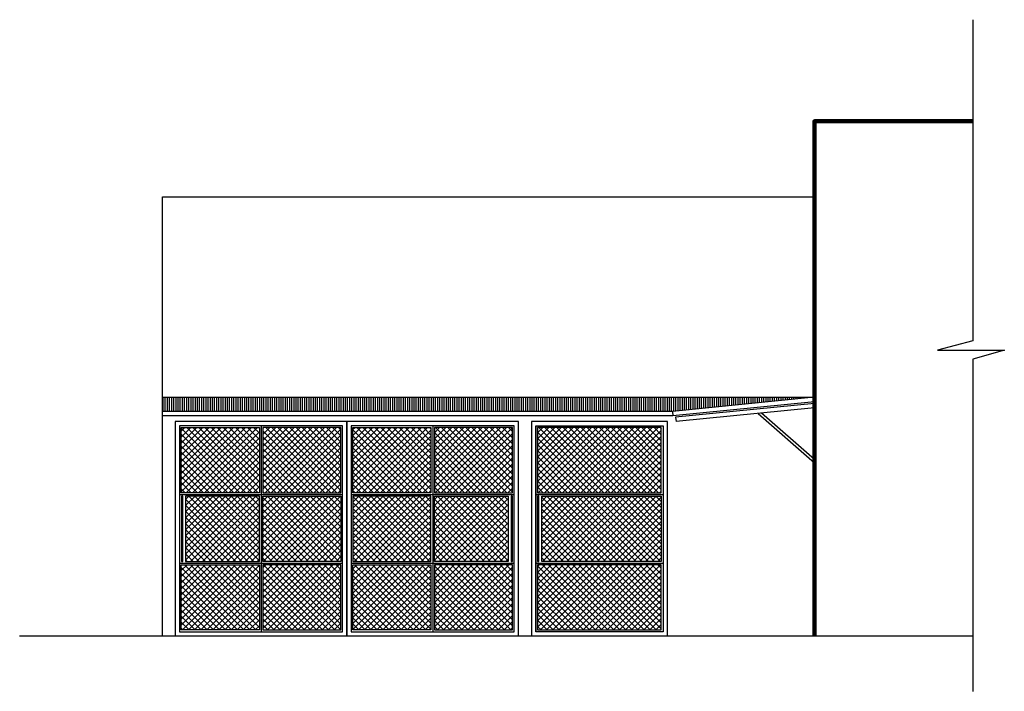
# Model space of a CAD drawing. Header units: metres. Extents: x -44 to 208, y -13 to 238.
# Tile 119 of 154: x 99 to 111, y 65 to 73. Entities that reach past the tile are written whole.
import ezdxf

# ---------------------------------------------------------------- set-up
doc = ezdxf.new("R2010")
doc.units = ezdxf.units.M
doc.header["$MEASUREMENT"] = 0
doc.layers.add('ALV-ALT', color=7, linetype='Continuous', lineweight=90)
doc.layers.add('VIS-V03', color=4, linetype='Continuous', lineweight=25)
for name, color, linetype in [('HTC-PIS', 8, 'Continuous'), ('PIS-CTE', 201, 'Continuous'), ('VIS-V01', 6, 'Continuous'), ('VIS-V05', 31, 'Continuous')]:
    doc.layers.add(name, color=color, linetype=linetype)

msp = doc.modelspace()

# ---------------------------------------------------------------- hatches: boundary and pattern name
at = {"layer": 'HTC-PIS'}
h = msp.add_hatch(dxfattribs=at)
h.set_pattern_fill('LINE', color=256, scale=0.2, angle=90)
h.paths.add_polyline_path([(108.684, 68.257), (101.091, 68.257), (101.091, 68.092), (107.034, 68.092)])
h = msp.add_hatch(dxfattribs=at)
h.set_pattern_fill('NET', color=256, scale=0.4, angle=45)
h.paths.add_polyline_path([(105.461, 67.146), (106.905, 67.146), (106.905, 67.906), (105.461, 67.906)])
h.paths.add_polyline_path([(105.511, 67.106), (105.511, 66.346), (106.905, 66.346), (106.905, 67.106)])
h.paths.add_polyline_path([(105.461, 66.306), (105.461, 65.546), (106.905, 65.546), (106.905, 66.306)])
h.paths.add_polyline_path([(104.261, 66.306), (104.261, 65.546), (105.171, 65.546), (105.171, 66.306)])
h.paths.add_polyline_path([(103.311, 66.306), (103.311, 65.546), (104.221, 65.546), (104.221, 66.306)])
h.paths.add_polyline_path([(104.221, 66.346), (104.221, 67.106), (103.311, 67.106), (103.311, 66.346)])
h.paths.add_polyline_path([(105.121, 67.106), (104.261, 67.106), (104.261, 66.346), (105.121, 66.346)])
h.paths.add_polyline_path([(105.171, 67.146), (105.171, 67.906), (104.261, 67.906), (104.261, 67.146)])
h.paths.add_polyline_path([(104.221, 67.146), (104.221, 67.906), (103.311, 67.906), (103.311, 67.146)])
h.paths.add_polyline_path([(103.171, 67.146), (103.171, 67.906), (102.261, 67.906), (102.261, 67.146)])
h.paths.add_polyline_path([(102.221, 67.906), (101.311, 67.906), (101.311, 67.146), (102.221, 67.146)])
h.paths.add_polyline_path([(102.221, 67.106), (101.361, 67.106), (101.361, 66.346), (102.221, 66.346)])
h.paths.add_polyline_path([(102.261, 66.346), (103.171, 66.346), (103.171, 67.106), (102.261, 67.106)])
h.paths.add_polyline_path([(102.261, 65.546), (103.171, 65.546), (103.171, 66.306), (102.261, 66.306)])
h.paths.add_polyline_path([(101.311, 66.306), (101.311, 65.546), (102.221, 65.546), (102.221, 66.306)])

# ---------------------------------------------------------------- linework, layer by layer
at = {"layer": 'ALV-ALT'}
msp.add_lwpolyline([(108.689, 65.476), (108.689, 71.476), (110.526, 71.476)], dxfattribs=at)
at = {"layer": 'HTC-PIS'}
for p, q in [((102.241, 67.926), (102.241, 65.526)), ((104.241, 67.926), (104.241, 65.526)), ((105.441, 67.926), (105.441, 65.526)), ((101.291, 67.126), (103.191, 67.126)), ((103.291, 67.126), (105.191, 67.126)), ((105.441, 67.126), (106.925, 67.126)), ((101.291, 66.326), (103.191, 66.326)), ((103.291, 66.326), (105.191, 66.326)), ((105.441, 66.326), (106.925, 66.326))]:
    msp.add_line(p, q, dxfattribs=at)
for points in [[(101.241, 65.476), (103.241, 65.476), (103.241, 67.976), (101.241, 67.976)], [(101.291, 65.526), (103.191, 65.526), (103.191, 67.926), (101.291, 67.926)], [(103.241, 65.476), (105.241, 65.476), (105.241, 67.976), (103.241, 67.976)], [(103.291, 65.526), (105.191, 65.526), (105.191, 67.926), (103.291, 67.926)], [(105.441, 67.926), (106.925, 67.926), (106.925, 65.526), (105.441, 65.526)], [(101.311, 67.906), (102.221, 67.906), (102.221, 67.146), (101.311, 67.146)], [(103.171, 67.906), (102.261, 67.906), (102.261, 67.146), (103.171, 67.146)], [(103.311, 67.906), (104.221, 67.906), (104.221, 67.146), (103.311, 67.146)], [(105.171, 67.906), (104.261, 67.906), (104.261, 67.146), (105.171, 67.146)], [(106.905, 67.906), (105.461, 67.906), (105.461, 67.146), (106.905, 67.146)], [(101.361, 66.346), (102.221, 66.346), (102.221, 67.106), (101.361, 67.106)], [(103.171, 66.346), (102.261, 66.346), (102.261, 67.106), (103.171, 67.106)], [(103.311, 66.346), (104.221, 66.346), (104.221, 67.106), (103.311, 67.106)], [(105.121, 66.346), (104.261, 66.346), (104.261, 67.106), (105.121, 67.106)], [(106.905, 66.346), (105.511, 66.346), (105.511, 67.106), (106.905, 67.106)], [(101.311, 66.306), (102.221, 66.306), (102.221, 65.546), (101.311, 65.546)], [(103.171, 66.306), (102.261, 66.306), (102.261, 65.546), (103.171, 65.546)], [(103.311, 66.306), (104.221, 66.306), (104.221, 65.546), (103.311, 65.546)], [(105.171, 66.306), (104.261, 66.306), (104.261, 65.546), (105.171, 65.546)], [(106.905, 66.306), (105.461, 66.306), (105.461, 65.546), (106.905, 65.546)]]:
    msp.add_lwpolyline(points, close=True, dxfattribs=at)
at = {"layer": 'PIS-CTE'}
msp.add_line((99.428, 65.476), (110.526, 65.476), dxfattribs=at)
at = {"layer": 'VIS-V01'}
for p, q in [((108.689, 68.187), (107.071, 68.025)), ((108.689, 68.137), (107.076, 67.976)), ((108.033, 68.071), (108.689, 67.495)), ((108.074, 68.075), (108.689, 67.535)), ((107.071, 68.025), (107.076, 67.976))]:
    msp.add_line(p, q, dxfattribs=at)
at = {"layer": 'VIS-V03'}
for p, q in [((108.689, 68.258), (107.034, 68.092)), ((108.689, 68.207), (107.039, 68.042)), ((107.034, 68.092), (101.091, 68.092)), ((107.039, 68.042), (101.091, 68.042)), ((107.034, 68.092), (107.039, 68.042))]:
    msp.add_line(p, q, dxfattribs=at)
at = {"layer": 'VIS-V05'}
msp.add_line((108.684, 68.257), (101.091, 68.257), dxfattribs=at)
for points in [[(110.533, 72.659), (110.533, 68.917), (110.124, 68.807), (110.902, 68.807), (110.533, 68.703), (110.533, 64.831)], [(101.091, 65.476), (101.091, 70.596), (108.689, 70.596), (108.689, 65.476)], [(105.241, 65.476), (105.241, 67.976), (101.241, 67.976), (101.241, 65.476)], [(106.975, 65.476), (106.975, 67.976), (105.391, 67.976), (105.391, 65.476)]]:
    msp.add_lwpolyline(points, dxfattribs=at)
for points in [[(101.328, 67.106), (101.313, 67.106), (101.313, 66.346), (101.328, 66.346)], [(105.169, 67.106), (105.155, 67.106), (105.155, 66.346), (105.169, 66.346)], [(105.477, 67.106), (105.462, 67.106), (105.462, 66.346), (105.477, 66.346)]]:
    msp.add_lwpolyline(points, close=True, dxfattribs=at)

doc.saveas('drawing.dxf')
